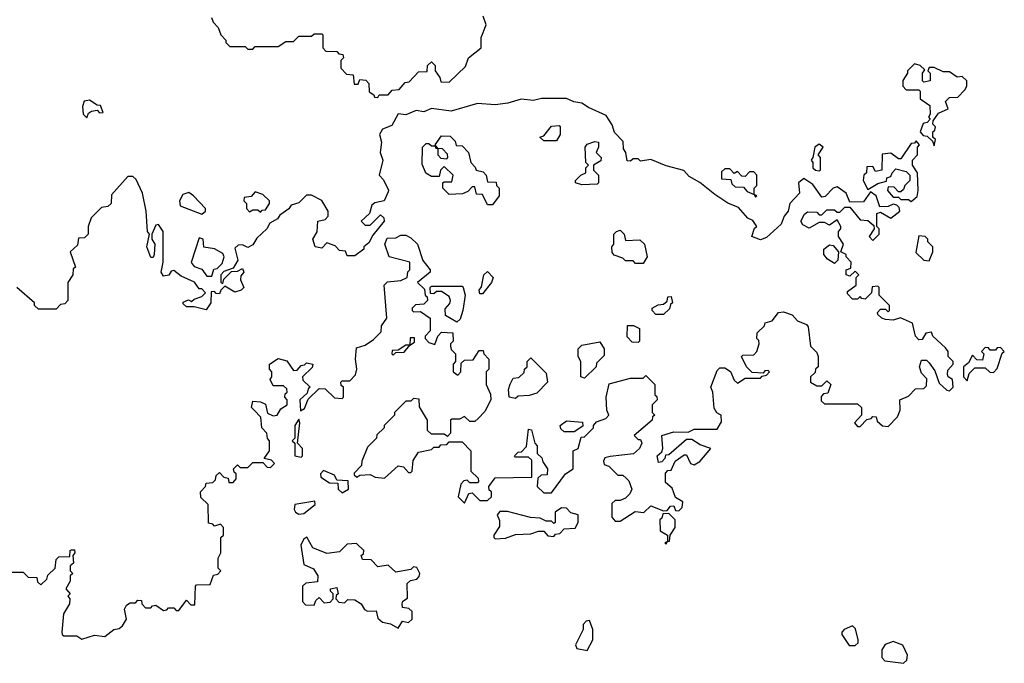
# Model space of a CAD drawing. Extents: x 2604950 to 2749250, y 940531 to 1028284.
# Tile 93 of 220: x 2649392 to 2653250, y 1019992 to 1022515. Entities that reach past the tile are written whole.
import ezdxf

# ---------------------------------------------------------------- set-up
doc = ezdxf.new("R2010")
doc.units = 0

msp = doc.modelspace()

# ---------------------------------------------------------------- linework, layer by layer
at = {"layer": '0CON05XD'}
for points in [[(2650143, 1022523), (2650150, 1022505), (2650170, 1022485), (2650180, 1022455), (2650200, 1022435), (2650200, 1022425), (2650215, 1022410), (2650275, 1022410), (2650285, 1022400), (2650305, 1022400), (2650315, 1022410), (2650405, 1022410), (2650435, 1022430), (2650465, 1022430), (2650485, 1022450), (2650535, 1022450), (2650545, 1022460), (2650575, 1022460), (2650580, 1022455), (2650580, 1022405), (2650591.7, 1022391.7), (2650635, 1022390), (2650641.7, 1022381.7), (2650658.3, 1022378.3), (2650660, 1022365), (2650650, 1022355), (2650650, 1022325), (2650671.7, 1022301.7), (2650698.3, 1022298.3), (2650701.7, 1022261.7), (2650718.3, 1022261.7), (2650725, 1022280), (2650748.3, 1022278.3), (2650760, 1022265), (2650761.7, 1022231.7), (2650780, 1022220), (2650781.7, 1022211.7), (2650795, 1022210)], [(2650795, 1022210), (2650800, 1022220), (2650835, 1022220), (2650851.7, 1022238.3), (2650878.3, 1022241.7), (2650901.7, 1022268.3), (2650918.3, 1022271.7), (2650955, 1022310), (2650988.3, 1022311.7), (2650990, 1022335), (2651005, 1022350), (2651020, 1022335), (2651020, 1022315), (2651038.3, 1022288.3), (2651041.7, 1022271.7), (2651075, 1022270), (2651138.3, 1022331.7), (2651150, 1022365), (2651200, 1022405), (2651200, 1022445), (2651220, 1022495), (2651208.3, 1022528.3)], [(2652975, 1022020), (2652980, 1022045), (2652970, 1022055), (2652970, 1022075), (2652978.3, 1022081.7), (2652980, 1022095), (2652970, 1022105), (2652971.7, 1022118.3), (2652991.7, 1022148.3), (2653030, 1022165), (2653020, 1022195), (2653035, 1022210), (2653068.3, 1022211.7), (2653095, 1022240), (2653102.5, 1022255), (2653102.5, 1022275), (2653085, 1022292.5), (2653065, 1022290), (2653035, 1022310), (2653010.7, 1022310.7), (2652975, 1022327.5), (2652955, 1022327.5), (2652950, 1022315), (2652960, 1022305), (2652960, 1022275), (2652935, 1022270), (2652930, 1022275), (2652930, 1022305), (2652938.3, 1022318.3), (2652920, 1022335), (2652898.3, 1022341.7), (2652870, 1022315), (2652870, 1022305), (2652853, 1022277), (2652852.5, 1022255), (2652865, 1022240), (2652915, 1022240), (2652920, 1022235), (2652920, 1022205), (2652958.3, 1022178.3), (2652960, 1022145), (2652952.5, 1022132.5), (2652960, 1022125), (2652948.3, 1022111.7), (2652931.7, 1022108.3), (2652920, 1022075), (2652931.7, 1022061.7), (2652948.3, 1022058.3), (2652968.3, 1022038.3), (2652975, 1022020)], [(2652135, 1020967.5), (2652123.6, 1020973.6), (2652113, 1020993), (2652107.5, 1021055), (2652100, 1021075), (2652125, 1021140), (2652135, 1021150), (2652155, 1021150), (2652176.4, 1021136.4), (2652191.7, 1021101.7), (2652205, 1021090), (2652235, 1021110), (2652295, 1021110), (2652301.7, 1021118.3), (2652318.3, 1021121.7), (2652330, 1021135), (2652325, 1021140), (2652311.7, 1021138.3), (2652305, 1021130), (2652261.7, 1021131.7), (2652240, 1021155), (2652220, 1021195), (2652225, 1021200), (2652268.3, 1021201.7), (2652280, 1021215), (2652290, 1021245), (2652288.3, 1021258.3), (2652280, 1021265), (2652281.7, 1021288.3), (2652310, 1021315), (2652312.5, 1021327.5), (2652340, 1021335), (2652365, 1021367.5), (2652385, 1021370), (2652418.3, 1021358.3), (2652440, 1021335), (2652475, 1021320), (2652481.7, 1021311.7), (2652490, 1021235), (2652515, 1021210), (2652520, 1021195), (2652520, 1021155), (2652510, 1021145), (2652508.3, 1021131.7), (2652490, 1021115), (2652490, 1021095), (2652515, 1021080), (2652535, 1021080), (2652555, 1021100), (2652570, 1021085), (2652558.3, 1021051.7), (2652541.7, 1021048.3), (2652531.7, 1021038.3), (2652531.7, 1021021.7), (2652545, 1021010), (2652675, 1021010), (2652690, 1020995), (2652690, 1020965), (2652662.5, 1020935), (2652675, 1020920), (2652685, 1020920), (2652711.7, 1020948.3), (2652728.3, 1020951.7), (2652735, 1020960), (2652748.3, 1020958.3), (2652751.7, 1020941.7), (2652773, 1020923), (2652795, 1020920), (2652831.7, 1020958.3), (2652842.5, 1020985), (2652840, 1021025), (2652875, 1021040), (2652901.7, 1021068.3), (2652935, 1021070), (2652945, 1021080), (2652947, 1021107), (2652925, 1021130), (2652917.5, 1021155), (2652925, 1021180), (2652945, 1021180), (2652955, 1021170), (2652978.3, 1021138.3), (2652995, 1021090), (2653025, 1021062.5), (2653035, 1021060), (2653050, 1021075), (2653047.5, 1021105), (2653030, 1021115), (2653027.5, 1021125), (2653028.3, 1021141.7), (2653050, 1021165), (2653050, 1021175), (2653030, 1021195), (2653030, 1021215), (2653019.3, 1021229.3), (2652970, 1021275), (2652965, 1021290), (2652943, 1021287), (2652928.3, 1021261.7), (2652915, 1021260), (2652902.5, 1021275), (2652890, 1021325), (2652843, 1021347), (2652815, 1021337.5), (2652785, 1021340), (2652770, 1021345), (2652755, 1021360), (2652753, 1021367), (2652765, 1021380), (2652785, 1021380), (2652795, 1021370), (2652800, 1021375), (2652800, 1021395), (2652760, 1021435), (2652760, 1021465), (2652755, 1021470), (2652731.7, 1021468.3), (2652730, 1021445), (2652705, 1021420), (2652691.7, 1021421.7), (2652685, 1021430), (2652675, 1021420), (2652655, 1021420), (2652635, 1021440), (2652635, 1021450), (2652670, 1021475), (2652670, 1021505), (2652680, 1021515), (2652665, 1021530), (2652645, 1021510), (2652630, 1021515), (2652630, 1021535), (2652648.3, 1021541.7), (2652650, 1021565), (2652630, 1021585), (2652630, 1021595), (2652610, 1021605), (2652620, 1021635), (2652600, 1021665), (2652600, 1021685), (2652610, 1021695), (2652610, 1021705), (2652595, 1021730), (2652565, 1021710), (2652545, 1021720), (2652525, 1021720), (2652485, 1021697.5), (2652460.7, 1021710.7), (2652452.5, 1021725), (2652467, 1021753), (2652478.3, 1021761.7), (2652515, 1021760), (2652525, 1021750), (2652535, 1021750), (2652555, 1021770), (2652585, 1021770), (2652595, 1021760), (2652605, 1021760), (2652625, 1021780), (2652645, 1021780), (2652685, 1021730), (2652715, 1021727.5), (2652738.3, 1021708.3), (2652740, 1021695), (2652720, 1021665), (2652735, 1021650), (2652760, 1021675), (2652760, 1021695), (2652750, 1021705), (2652750, 1021755), (2652765, 1021760), (2652805, 1021737.5), (2652840, 1021765), (2652838.3, 1021778.3), (2652828.3, 1021788.3), (2652815, 1021792.5), (2652795, 1021782.5), (2652761.7, 1021781.7), (2652747.5, 1021825), (2652725, 1021840), (2652698.3, 1021801.7), (2652645, 1021800), (2652630, 1021835), (2652595, 1021860), (2652580, 1021855), (2652548.3, 1021821.7), (2652535, 1021820), (2652499.3, 1021869.3), (2652465, 1021892.5), (2652443.9, 1021876.1), (2652447.5, 1021835), (2652410, 1021795), (2652402.5, 1021765), (2652387.5, 1021745), (2652376.1, 1021713.9), (2652318.3, 1021661.7), (2652295, 1021652.5), (2652260, 1021665), (2652271.7, 1021698.3), (2652280, 1021705), (2652265, 1021727.5), (2652245, 1021737.5), (2652208.3, 1021778.3), (2652166.4, 1021796.4), (2652115, 1021830), (2652057.5, 1021877.5), (2652015, 1021900), (2651994.3, 1021924.3), (2651925, 1021942.5), (2651865, 1021967.5), (2651825, 1021960), (2651815, 1021970), (2651795, 1021970), (2651785, 1021960), (2651771.7, 1021961.7), (2651767.5, 1021995), (2651758.3, 1022008.3), (2651757, 1022037), (2651723, 1022073), (2651713.3, 1022103.3), (2651689.7, 1022139.7), (2651620.5, 1022170.5), (2651595, 1022188), (2651563.6, 1022193.6), (2651535, 1022206.7), (2651435.9, 1022205.9), (2651405, 1022198.8), (2651356.4, 1022203.6), (2651305, 1022188), (2651255, 1022181.2), (2651185, 1022186), (2651083, 1022157), (2651005, 1022166.7), (2650975, 1022153.3), (2650945, 1022158.8), (2650905, 1022142.5), (2650875, 1022146), (2650850, 1022100), (2650813.5, 1022086.5), (2650801.4, 1022065), (2650810, 1022035), (2650804, 1021995), (2650814, 1021965), (2650800, 1021905), (2650817, 1021887), (2650837, 1021847), (2650835, 1021840), (2650820, 1021805), (2650783, 1021797), (2650771.7, 1021788.3), (2650762.5, 1021755), (2650730, 1021725), (2650745, 1021710), (2650765, 1021710), (2650805, 1021750), (2650818.3, 1021738.3), (2650820, 1021725), (2650775, 1021670), (2650759.3, 1021640.7), (2650740, 1021625), (2650740, 1021615), (2650705, 1021590), (2650675, 1021590), (2650668.3, 1021608.3), (2650645, 1021610), (2650628.3, 1021628.3), (2650595, 1021640), (2650575, 1021620), (2650550, 1021625), (2650540, 1021655), (2650557, 1021683), (2650560, 1021725), (2650588.3, 1021731.7), (2650600, 1021745), (2650600, 1021765), (2650575, 1021806.2), (2650535, 1021827.5), (2650515, 1021826.7), (2650485, 1021797.5), (2650455, 1021787.5), (2650446.4, 1021773.6), (2650410.7, 1021749.3), (2650402.5, 1021735), (2650372, 1021718), (2650360, 1021695), (2650320.7, 1021659.3), (2650305, 1021632.5), (2650285, 1021622.5), (2650265, 1021632.5), (2650248.3, 1021631.7), (2650235, 1021620), (2650247, 1021573), (2650228.3, 1021541.7), (2650191.7, 1021528.3), (2650180, 1021515), (2650180, 1021485), (2650188.3, 1021481.7), (2650191.7, 1021498.3), (2650221.7, 1021528.3), (2650245, 1021530), (2650265, 1021540), (2650270, 1021525), (2650258.3, 1021511.7), (2650257.5, 1021495), (2650270, 1021465), (2650260, 1021455), (2650235, 1021447.5), (2650195, 1021470), (2650180, 1021455), (2650175, 1021440), (2650161.7, 1021441.7), (2650155, 1021450), (2650141.7, 1021448.3), (2650140, 1021405), (2650121.7, 1021378.3), (2650075, 1021390), (2650045, 1021390), (2650031.7, 1021401.7), (2650031.7, 1021408.3), (2650053, 1021417), (2650065, 1021410), (2650075, 1021420), (2650105, 1021430), (2650120, 1021445), (2650105, 1021460), (2650095, 1021460), (2650076.1, 1021486.1), (2650025, 1021510), (2649995, 1021532.5), (2649985, 1021530), (2649976.7, 1021513.3), (2649955, 1021510), (2649946.2, 1021525), (2649954, 1021565), (2649953.3, 1021685), (2649935, 1021712.5), (2649925, 1021710), (2649910, 1021675), (2649910, 1021655), (2649921.2, 1021635), (2649918.8, 1021595), (2649915, 1021582.5), (2649905, 1021582.5), (2649890, 1021625), (2649900, 1021675), (2649892.5, 1021685), (2649887.5, 1021765), (2649872.5, 1021835), (2649848.3, 1021888.3), (2649835, 1021900), (2649815, 1021900), (2649751.7, 1021828.3), (2649750, 1021795), (2649737, 1021783), (2649711.7, 1021778.3), (2649671.7, 1021738.3), (2649660, 1021705), (2649660, 1021675), (2649645, 1021660), (2649621.7, 1021658.3), (2649618.3, 1021631.7), (2649590, 1021605), (2649610, 1021545), (2649601.7, 1021538.3), (2649600, 1021515), (2649580, 1021485), (2649580, 1021415), (2649568.3, 1021401.7), (2649551.7, 1021398.3), (2649535, 1021380), (2649465, 1021380), (2649450, 1021395), (2649450, 1021405), (2649380, 1021465)], [(2649655, 1022130), (2649661.7, 1022148.3), (2649673, 1022157), (2649695, 1022160), (2649705, 1022150), (2649718.3, 1022151.7), (2649708.3, 1022178.3), (2649695, 1022180), (2649665, 1022200), (2649644.1, 1022195.9), (2649637.5, 1022175), (2649640, 1022145), (2649655, 1022130)], [(2651495, 1022040), (2651445, 1022040), (2651430, 1022055), (2651445, 1022060), (2651475, 1022097.5), (2651505, 1022100), (2651510, 1022095), (2651510, 1022065), (2651495, 1022040)], [(2651245, 1021790), (2651225, 1021790), (2651205, 1021830), (2651181.7, 1021831.7), (2651175, 1021860), (2651165, 1021860), (2651148.3, 1021841.7), (2651127, 1021833), (2651075, 1021830), (2651050, 1021855), (2651050, 1021875), (2651055, 1021880), (2651085, 1021880), (2651090, 1021905), (2651055, 1021940), (2651040, 1021925), (2651035, 1021900), (2651005, 1021900), (2650983.3, 1021913.3), (2650968.3, 1021948.3), (2650970, 1022015), (2650985, 1022030), (2650995, 1022030), (2651005, 1022020), (2651020, 1022020), (2651021.7, 1022011.7), (2651030, 1022010), (2651030, 1021985), (2651041.7, 1021971.7), (2651065, 1021970), (2651070, 1021975), (2651068.3, 1021988.3), (2651048.3, 1022008.3), (2651030, 1022010), (2651020, 1022025), (2651045, 1022060), (2651078.3, 1022058.3), (2651098.3, 1022038.3), (2651101.7, 1022021.7), (2651125, 1022020), (2651150, 1021995), (2651160, 1021955), (2651177, 1021937), (2651180, 1021925), (2651208.3, 1021918.3), (2651220, 1021905), (2651225, 1021880), (2651258.3, 1021878.3), (2651260, 1021865), (2651270, 1021855), (2651270, 1021825), (2651245, 1021790)], [(2651595, 1021867.5), (2651570, 1021875), (2651570, 1021885), (2651590, 1021905), (2651610, 1021915), (2651610, 1021935), (2651620, 1021945), (2651610, 1021955), (2651607.5, 1022015), (2651615, 1022027.5), (2651645, 1022037.5), (2651660, 1022035), (2651660, 1022015), (2651650, 1021995), (2651670, 1021975), (2651668.3, 1021961.7), (2651640, 1021945), (2651640, 1021925), (2651660, 1021905), (2651660, 1021875), (2651655, 1021870), (2651595, 1021867.5)], [(2652525, 1021922.5), (2652530, 1021925), (2652530, 1021975), (2652520, 1021985), (2652540, 1022015), (2652525, 1022027.5), (2652507.5, 1022015), (2652500, 1021975), (2652492.5, 1021965), (2652500, 1021955), (2652500, 1021935), (2652510, 1021925), (2652525, 1021922.5)], [(2652885, 1021802.5), (2652908.3, 1021821.7), (2652912.5, 1021845), (2652910, 1021915), (2652890, 1021945), (2652890, 1021965), (2652910, 1021985), (2652910, 1022015), (2652917.5, 1022025), (2652905, 1022040), (2652898.3, 1022031.7), (2652885, 1022030), (2652845, 1021970), (2652835, 1021970), (2652805, 1021992.5), (2652771.7, 1021988.3), (2652770, 1021925), (2652745, 1021920), (2652735, 1021940), (2652711.7, 1021938.3), (2652710, 1021915), (2652700, 1021905), (2652697.5, 1021885), (2652715, 1021850), (2652755, 1021872.5), (2652788.3, 1021881.7), (2652790, 1021895), (2652805, 1021900), (2652810, 1021915), (2652825, 1021930), (2652865, 1021920), (2652880, 1021905), (2652880, 1021885), (2652860, 1021865), (2652855, 1021850), (2652845, 1021840), (2652835, 1021840), (2652818.3, 1021858.3), (2652795, 1021860), (2652792.5, 1021845), (2652815, 1021820), (2652835, 1021820), (2652845, 1021810), (2652875, 1021810), (2652885, 1021802.5)], [(2652275, 1021820), (2652280, 1021825), (2652270, 1021830), (2652270, 1021855), (2652280, 1021865), (2652280, 1021905), (2652268.3, 1021918.3), (2652251.7, 1021918.3), (2652235, 1021900), (2652221.7, 1021901.7), (2652205, 1021920), (2652191.7, 1021911.7), (2652175, 1021930), (2652155, 1021930), (2652141.7, 1021918.3), (2652141.7, 1021891.7), (2652178.3, 1021888.3), (2652181.7, 1021871.7), (2652195, 1021860), (2652228.3, 1021858.3), (2652241.7, 1021841.7), (2652270, 1021830), (2652275, 1021820)], [(2650105, 1021752.5), (2650120, 1021765), (2650120, 1021775), (2650072.5, 1021825), (2650055, 1021837.5), (2650030.7, 1021829.3), (2650017.5, 1021805), (2650020, 1021785), (2650105, 1021752.5)], [(2650335, 1021760), (2650341.7, 1021768.3), (2650355, 1021770), (2650370, 1021795), (2650370, 1021805), (2650345, 1021830), (2650315, 1021840), (2650298.3, 1021821.7), (2650271.7, 1021818.3), (2650270, 1021805), (2650280, 1021795), (2650280, 1021775), (2650291.7, 1021761.7), (2650305, 1021770), (2650325, 1021770), (2650335, 1021760)], [(2649355, 1020350), (2649405, 1020350), (2649425, 1020330), (2649458.3, 1020328.3), (2649461.7, 1020311.7), (2649475, 1020300), (2649498.3, 1020321.7), (2649501.7, 1020338.3), (2649530, 1020365), (2649535, 1020400), (2649545, 1020410), (2649588.3, 1020411.7), (2649590, 1020435), (2649595, 1020437.5), (2649606.7, 1020436.7), (2649607.5, 1020425), (2649600, 1020415), (2649602.5, 1020385), (2649590, 1020375), (2649590, 1020355), (2649600, 1020345), (2649590, 1020335), (2649590, 1020315), (2649572.5, 1020285), (2649590, 1020265), (2649580, 1020255), (2649587.5, 1020245), (2649586.7, 1020225), (2649563.3, 1020186.7), (2649556.7, 1020115), (2649557.5, 1020105), (2649565, 1020100), (2649615, 1020100), (2649635, 1020087.5), (2649685, 1020102.5), (2649725, 1020097.5), (2649760, 1020125), (2649781.7, 1020128.3), (2649795, 1020140), (2649810, 1020165), (2649802.5, 1020205), (2649810, 1020220), (2649825, 1020230), (2649845, 1020230), (2649855, 1020240), (2649868.3, 1020238.3), (2649870, 1020225), (2649885, 1020210), (2649905, 1020210), (2649911.7, 1020218.3), (2649925, 1020220), (2649955, 1020200), (2649968.3, 1020201.7), (2649975, 1020210), (2649995, 1020210), (2650005, 1020200), (2650015, 1020200), (2650045, 1020240), (2650061.7, 1020221.7), (2650078.3, 1020221.7), (2650080, 1020295), (2650085, 1020300), (2650138.3, 1020301.7), (2650151.7, 1020338.3), (2650168.3, 1020341.7), (2650180, 1020355), (2650170, 1020365), (2650170, 1020405), (2650180, 1020425), (2650180, 1020485), (2650190, 1020495), (2650190, 1020525), (2650178.3, 1020538.3), (2650155, 1020530), (2650148.3, 1020538.3), (2650131.7, 1020541.7), (2650130, 1020615), (2650101.7, 1020641.7), (2650100, 1020665), (2650120, 1020685), (2650121.7, 1020698.3), (2650148.3, 1020701.7), (2650158.3, 1020711.7), (2650161.7, 1020728.3), (2650175, 1020740), (2650191.7, 1020721.7), (2650208.3, 1020718.3), (2650211.7, 1020701.7), (2650228.3, 1020701.7), (2650240, 1020715), (2650240, 1020735), (2650231.7, 1020741.7), (2650230, 1020755), (2650245, 1020770), (2650255, 1020760), (2650285, 1020760), (2650305, 1020780), (2650345, 1020780), (2650361.7, 1020761.7), (2650375, 1020760), (2650390, 1020775), (2650378.3, 1020788.3), (2650350, 1020795), (2650370, 1020825), (2650370, 1020865), (2650363, 1020873), (2650360, 1020895), (2650340, 1020915), (2650337, 1020957), (2650310, 1020985), (2650300, 1020995), (2650305, 1021020), (2650335, 1021017.5), (2650355, 1021007.5), (2650363, 1020973), (2650385, 1020962.5), (2650400, 1020965), (2650415, 1020990), (2650440, 1021005), (2650440, 1021025), (2650430, 1021035), (2650431.7, 1021048.3), (2650440, 1021055), (2650438.3, 1021068.3), (2650425, 1021080), (2650385, 1021080), (2650372.5, 1021105), (2650380, 1021115), (2650380, 1021135), (2650370, 1021145), (2650370, 1021165), (2650405, 1021187.5), (2650438.3, 1021178.3), (2650465, 1021140), (2650478.3, 1021141.7), (2650495, 1021160), (2650508.3, 1021161.7), (2650515, 1021170), (2650540, 1021165), (2650538.3, 1021151.7), (2650500, 1021115), (2650501.7, 1021101.7), (2650530, 1021075), (2650521.7, 1021068.3), (2650518.3, 1021051.7), (2650490, 1021025), (2650491.7, 1020981.7), (2650508.3, 1020991.7), (2650521.7, 1021028.3), (2650565, 1021070), (2650588.3, 1021068.3), (2650625, 1021032.5), (2650655, 1021030), (2650660, 1021035), (2650660, 1021075), (2650651.7, 1021081.7), (2650650, 1021095), (2650655, 1021100), (2650685, 1021100), (2650707, 1021123), (2650712.5, 1021145), (2650707.5, 1021185), (2650711.7, 1021228.3), (2650745, 1021240), (2650778.3, 1021261.7), (2650808.3, 1021291.7), (2650810, 1021315), (2650830, 1021345), (2650820, 1021475), (2650833, 1021487), (2650885, 1021492.5), (2650910, 1021505), (2650913, 1021527), (2650920, 1021535), (2650920, 1021565), (2650840, 1021585), (2650822.5, 1021635), (2650831.7, 1021658.3), (2650865, 1021660), (2650885, 1021670), (2650905, 1021670), (2650925, 1021660), (2650950, 1021635), (2650971.7, 1021571.7), (2651000, 1021535), (2651000, 1021525), (2650950, 1021485), (2650978.3, 1021458.3), (2650980, 1021435), (2650988.3, 1021428.3), (2650990, 1021415), (2650975, 1021400), (2650943, 1021397), (2650930, 1021385), (2650930, 1021375), (2650935, 1021370), (2650961.7, 1021371.7), (2651000, 1021345), (2651000, 1021295), (2650980, 1021275), (2650980, 1021265), (2650995, 1021250), (2651018.3, 1021241.7), (2651030, 1021275), (2651045, 1021290), (2651088.3, 1021288.3), (2651090, 1021255), (2651080, 1021245), (2651080, 1021235), (2651083, 1021223), (2651100, 1021205), (2651100, 1021175), (2651090, 1021165), (2651090, 1021135), (2651108.3, 1021121.7), (2651120, 1021135), (2651121.7, 1021168.3), (2651135, 1021180), (2651168.3, 1021181.7), (2651191.7, 1021218.3), (2651208.3, 1021218.3), (2651210, 1021205), (2651230, 1021185), (2651230, 1021145), (2651220, 1021135), (2651220, 1021085), (2651237, 1021047), (2651237.5, 1021025), (2651215, 1020980), (2651188.3, 1020951.7), (2651175, 1020940), (2651155, 1020940), (2651135, 1020960), (2651115, 1020950), (2651085, 1020950), (2651080, 1020945), (2651080, 1020895), (2651068.3, 1020881.7), (2651055, 1020890), (2651005, 1020890), (2650990, 1020905), (2650990, 1020945), (2650958.3, 1020998.3), (2650957.5, 1021027.5), (2650935, 1021030), (2650925, 1021020), (2650905, 1021020), (2650860, 1020975), (2650860, 1020965), (2650820, 1020925), (2650820, 1020915), (2650791.7, 1020888.3), (2650790, 1020875), (2650755, 1020840), (2650732.5, 1020785), (2650731.7, 1020768.3), (2650701.7, 1020738.3), (2650701.7, 1020731.7), (2650712.5, 1020722.5), (2650725, 1020730), (2650765, 1020732.5), (2650785, 1020722.5), (2650821.7, 1020718.3), (2650875, 1020766.7), (2650895, 1020762.5), (2650915, 1020740), (2650925, 1020740), (2650930, 1020745), (2650933, 1020787), (2650955, 1020820), (2651005, 1020830), (2651015, 1020840), (2651035, 1020840), (2651041.7, 1020848.3), (2651065, 1020850), (2651075, 1020860), (2651125, 1020860), (2651160, 1020825), (2651160, 1020745), (2651188.3, 1020718.3), (2651190, 1020705), (2651185, 1020700), (2651155, 1020700), (2651145, 1020710), (2651131.7, 1020708.3), (2651120, 1020695), (2651110, 1020645), (2651135, 1020620), (2651151.7, 1020658.3), (2651165, 1020660), (2651195, 1020630), (2651225, 1020630), (2651240, 1020645), (2651240, 1020665), (2651231.7, 1020671.7), (2651230, 1020685), (2651255, 1020720), (2651398.3, 1020721.7), (2651398.3, 1020788.3), (2651385, 1020800), (2651335, 1020800), (2651330, 1020805), (2651345, 1020820), (2651358.3, 1020821.7), (2651377.5, 1020842.5), (2651385, 1020910), (2651397, 1020907), (2651410, 1020855), (2651420, 1020845), (2651420, 1020815), (2651438.3, 1020798.3), (2651441.7, 1020781.7), (2651460, 1020755), (2651458.3, 1020731.7), (2651435, 1020730), (2651421.7, 1020718.3), (2651420, 1020685), (2651445, 1020660), (2651475, 1020660), (2651530, 1020735), (2651560, 1020755), (2651560, 1020825), (2651580, 1020835), (2651591.7, 1020878.3), (2651605, 1020880), (2651640, 1020915), (2651640, 1020925), (2651651.7, 1020938.3), (2651688.3, 1020951.7), (2651700, 1020965), (2651692.5, 1020985), (2651690, 1021035), (2651701.7, 1021088.3), (2651785, 1021110), (2651835, 1021110), (2651845, 1021120), (2651880, 1021085), (2651880, 1021045), (2651888.3, 1021038.3), (2651890, 1021025), (2651870, 1021005), (2651870, 1020975), (2651880, 1020965), (2651871.7, 1020958.3), (2651870, 1020945), (2651800, 1020885), (2651815, 1020870), (2651825, 1020870), (2651830, 1020855), (2651820, 1020835), (2651797, 1020813), (2651705, 1020802.5), (2651685, 1020797.5), (2651680, 1020785), (2651681.7, 1020771.7), (2651700, 1020765), (2651735, 1020730), (2651755, 1020730), (2651768.3, 1020718.3), (2651778.3, 1020708.3), (2651790, 1020675), (2651783, 1020657), (2651765, 1020640), (2651745, 1020630), (2651725, 1020630), (2651711.7, 1020618.3), (2651712.5, 1020565), (2651725, 1020550), (2651745, 1020550), (2651803, 1020587), (2651837, 1020583), (2651865, 1020610), (2651915, 1020590), (2651928.3, 1020591.7), (2651941.7, 1020608.3), (2651955, 1020610), (2651961.7, 1020591.7), (2651975, 1020590), (2651987, 1020603), (2651990, 1020625), (2651961.7, 1020641.7), (2651948.3, 1020678.3), (2651921.7, 1020701.7), (2651922.5, 1020737.5), (2651931.7, 1020748.3), (2651945, 1020750), (2651960, 1020785), (2651995, 1020810), (2652005, 1020810), (2652020, 1020775), (2652035, 1020770), (2652056.7, 1020783.3), (2652100, 1020835), (2652058.3, 1020848.3), (2652025, 1020870), (2652005, 1020870), (2651935, 1020810), (2651921.7, 1020808.3), (2651920, 1020795), (2651908.3, 1020781.7), (2651895, 1020780), (2651890, 1020805), (2651908.3, 1020821.7), (2651912.5, 1020835), (2651907.5, 1020885), (2651955, 1020900), (2652011.7, 1020898.3), (2652035, 1020910), (2652125, 1020910), (2652141.7, 1020938.3), (2652140, 1020965), (2652135, 1020967.5)], [(2651835, 1021560), (2651805, 1021560), (2651795, 1021570), (2651765, 1021570), (2651755, 1021580), (2651721.7, 1021591.7), (2651713, 1021603), (2651712.5, 1021625), (2651720, 1021635), (2651720, 1021675), (2651730, 1021685), (2651745, 1021690), (2651760, 1021675), (2651765, 1021650), (2651821.7, 1021651.7), (2651840, 1021635), (2651850, 1021585), (2651835, 1021560)], [(2652955, 1021570), (2652970, 1021605), (2652970, 1021625), (2652950, 1021645), (2652950, 1021655), (2652940, 1021665), (2652915, 1021667.5), (2652903, 1021603), (2652935, 1021572.5), (2652955, 1021570)], [(2650145, 1021510), (2650153, 1021537), (2650165, 1021540), (2650185, 1021560), (2650193.3, 1021585), (2650188, 1021598), (2650155, 1021617.5), (2650113.6, 1021623.6), (2650110, 1021655), (2650095, 1021660), (2650063.3, 1021563.3), (2650075, 1021547.5), (2650105, 1021537.5), (2650125, 1021510), (2650145, 1021510)], [(2652585, 1021560), (2652557, 1021577), (2652542.5, 1021595), (2652542.5, 1021615), (2652565, 1021632.5), (2652580, 1021630), (2652600, 1021605), (2652597, 1021573), (2652585, 1021560)], [(2651205, 1021440), (2651195, 1021440), (2651192.5, 1021455), (2651201.7, 1021468.3), (2651210, 1021515), (2651225, 1021527.5), (2651247.5, 1021505), (2651240, 1021485), (2651205, 1021440)], [(2651105, 1021330), (2651060, 1021355), (2651058.3, 1021381.7), (2651077, 1021403), (2651080, 1021415), (2651075, 1021430), (2651045, 1021450), (2651025, 1021450), (2651015, 1021440), (2651001.7, 1021441.7), (2651000, 1021465), (2651005, 1021470), (2651125, 1021470), (2651130, 1021465), (2651137.5, 1021435), (2651127.5, 1021375), (2651118.3, 1021341.7), (2651105, 1021330)], [(2651915, 1021360), (2651885, 1021360), (2651870, 1021375), (2651870, 1021385), (2651893, 1021397), (2651915, 1021400), (2651928.3, 1021411.7), (2651931.7, 1021428.3), (2651945, 1021430), (2651950, 1021405), (2651941.7, 1021398.3), (2651938.3, 1021381.7), (2651915, 1021360)], [(2651815, 1021250), (2651791.7, 1021251.7), (2651771.7, 1021271.7), (2651773, 1021317), (2651797, 1021317), (2651820, 1021305), (2651820, 1021255), (2651815, 1021250)], [(2650855, 1021200), (2650865, 1021210), (2650898.3, 1021211.7), (2650920, 1021240), (2650938.3, 1021251.7), (2650938.3, 1021268.3), (2650921.7, 1021268.3), (2650920, 1021240), (2650905, 1021240), (2650875, 1021220), (2650851.7, 1021218.3), (2650850, 1021205), (2650855, 1021200)], [(2651605, 1021110), (2651590, 1021115), (2651590, 1021175), (2651580, 1021195), (2651580, 1021225), (2651595, 1021240), (2651665, 1021252.5), (2651682.5, 1021225), (2651681.7, 1021198.3), (2651651.7, 1021168.3), (2651650, 1021155), (2651605, 1021110)], [(2653105, 1021100), (2653111.7, 1021128.3), (2653135, 1021150), (2653175, 1021150), (2653193, 1021133), (2653208.3, 1021131.7), (2653221.7, 1021148.3), (2653241.7, 1021208.3), (2653250, 1021215), (2653235, 1021230), (2653221.7, 1021228.3), (2653215, 1021220), (2653195, 1021220), (2653188.3, 1021228.3), (2653175, 1021230), (2653160, 1021215), (2653170, 1021205), (2653165, 1021180), (2653141.7, 1021181.7), (2653125, 1021200), (2653110, 1021170), (2653090, 1021155), (2653090, 1021115), (2653105, 1021100)], [(2651335, 1021030), (2651310, 1021035), (2651307.5, 1021065), (2651313, 1021087), (2651325, 1021110), (2651347, 1021113), (2651368.3, 1021131.7), (2651370, 1021145), (2651380, 1021155), (2651380, 1021175), (2651395, 1021190), (2651455, 1021130), (2651460, 1021095), (2651418.3, 1021051.7), (2651387.5, 1021042.5), (2651345, 1021040), (2651335, 1021030)], [(2650495, 1020800), (2650500, 1020805), (2650500, 1020835), (2650480, 1020855), (2650490, 1020935), (2650485, 1020950), (2650470, 1020925), (2650470, 1020875), (2650460, 1020865), (2650470, 1020855), (2650470, 1020805), (2650495, 1020800)], [(2651565, 1020900), (2651525, 1020900), (2651511.7, 1020911.7), (2651510, 1020925), (2651535, 1020942.5), (2651597, 1020937), (2651598.3, 1020921.7), (2651565, 1020900)], [(2650655, 1020660), (2650680, 1020675), (2650678.3, 1020708.3), (2650635, 1020710), (2650625, 1020730), (2650581.7, 1020748.3), (2650570, 1020735), (2650571.7, 1020721.7), (2650605, 1020700), (2650638.3, 1020698.3), (2650640, 1020675), (2650655, 1020660)], [(2650485, 1020577.5), (2650505, 1020580), (2650550, 1020615), (2650548.3, 1020628.3), (2650470, 1020615), (2650467.5, 1020595), (2650472.5, 1020585), (2650485, 1020577.5)], [(2651255, 1020480), (2651295, 1020482.5), (2651335, 1020497.5), (2651395, 1020500), (2651425, 1020510), (2651445, 1020510), (2651461.7, 1020491.7), (2651485, 1020490), (2651491.7, 1020498.3), (2651508.3, 1020501.7), (2651525, 1020520), (2651568.3, 1020521.7), (2651580, 1020545), (2651580, 1020575), (2651551.7, 1020581.7), (2651535, 1020600), (2651515, 1020602.5), (2651490, 1020585), (2651490, 1020545), (2651485, 1020540), (2651475, 1020550), (2651455, 1020550), (2651431.7, 1020561.7), (2651393.6, 1020563.6), (2651303, 1020587), (2651273, 1020587), (2651262.5, 1020575), (2651271.7, 1020551.7), (2651271.7, 1020528.3), (2651250, 1020495), (2651250, 1020485), (2651255, 1020480)], [(2651925, 1020460), (2651930, 1020470), (2651938.3, 1020471.7), (2651940, 1020495), (2651960, 1020525), (2651960, 1020555), (2651935, 1020580), (2651911.7, 1020578.3), (2651908.3, 1020561.7), (2651900, 1020555), (2651901.7, 1020511.7), (2651930, 1020495), (2651930, 1020470), (2651920, 1020465), (2651925, 1020460)], [(2650875, 1020130), (2650891.7, 1020158.3), (2650915, 1020152.5), (2650930, 1020165), (2650930, 1020195), (2650917, 1020207), (2650891.7, 1020211.7), (2650890, 1020225), (2650893.6, 1020236.4), (2650911.7, 1020248.3), (2650910, 1020305), (2650923, 1020317), (2650948.3, 1020321.7), (2650957, 1020333), (2650960, 1020345), (2650948.3, 1020368.3), (2650935, 1020370), (2650925, 1020360), (2650865, 1020350), (2650835, 1020377.5), (2650795, 1020370), (2650768.3, 1020398.3), (2650735, 1020400), (2650730, 1020415), (2650738.3, 1020421.7), (2650740, 1020435), (2650711.7, 1020461.7), (2650675, 1020460), (2650645, 1020430), (2650595, 1020423.3), (2650540, 1020445), (2650517, 1020487), (2650505, 1020480), (2650493.3, 1020455), (2650505, 1020380), (2650543, 1020363), (2650560, 1020335), (2650558.3, 1020311.7), (2650513, 1020307), (2650500, 1020295), (2650500, 1020235), (2650511.7, 1020221.7), (2650545, 1020220), (2650551.7, 1020238.3), (2650565, 1020250), (2650585, 1020230), (2650608.3, 1020231.7), (2650620, 1020245), (2650620, 1020265), (2650610, 1020275), (2650610, 1020285), (2650635, 1020290), (2650640, 1020265), (2650631.7, 1020258.3), (2650630, 1020245), (2650641.7, 1020231.7), (2650665, 1020230), (2650677.5, 1020242.5), (2650705, 1020241.2), (2650730, 1020225), (2650743.3, 1020203.3), (2650755, 1020197.5), (2650788.3, 1020198.3), (2650795, 1020170), (2650813.8, 1020153.8), (2650845, 1020147.5), (2650875, 1020130)], [(2651615, 1020042.5), (2651637.5, 1020085), (2651637.5, 1020125), (2651625, 1020160), (2651611.7, 1020158.3), (2651600, 1020145), (2651600, 1020125), (2651570, 1020065), (2651575, 1020050), (2651615, 1020042.5)], [(2652641.7, 1020061.7), (2652665, 1020062.5), (2652677, 1020073), (2652677.5, 1020085), (2652667, 1020127), (2652655, 1020140), (2652622.5, 1020125), (2652613.3, 1020115), (2652613.3, 1020105), (2652641.7, 1020061.7)], [(2652855, 1019992.5), (2652867.5, 1020005), (2652870, 1020025), (2652853, 1020063), (2652815, 1020077.5), (2652783.6, 1020066.4), (2652770, 1020045), (2652770, 1020015), (2652781.7, 1020001.7), (2652855, 1019992.5)]]:
    msp.add_lwpolyline(points, dxfattribs=at)

doc.saveas('drawing.dxf')
